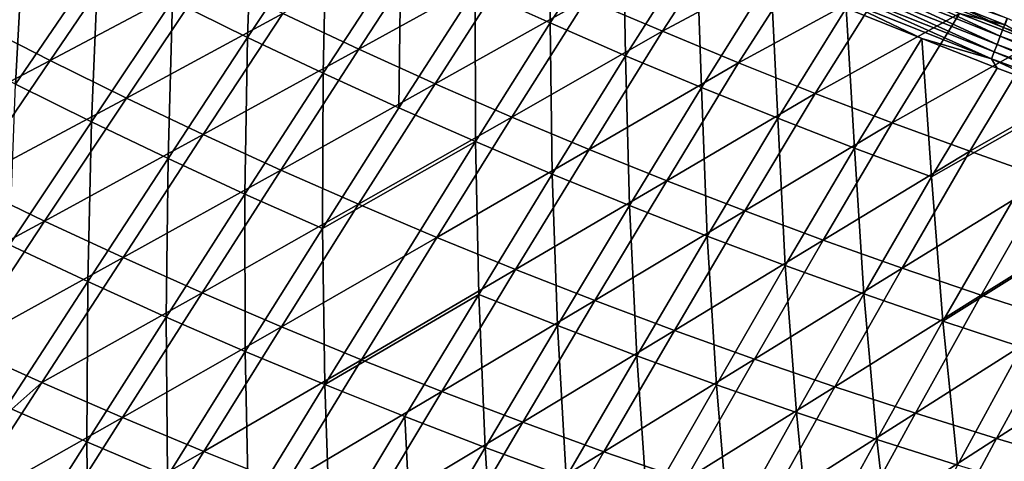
# Model space of a CAD drawing. Header units: metres. Extents: x -1 to 1402, y -1402 to 1.
# Tile 75 of 256: x 427 to 502, y -1186 to -1153. Entities that reach past the tile are written whole.
import ezdxf

# ---------------------------------------------------------------- set-up
doc = ezdxf.new("R2010")
doc.units = ezdxf.units.M

msp = doc.modelspace()

# ---------------------------------------------------------------- linework, layer by layer
at = {"layer": 'None0'}
for points in [[(420.866974, -1154.69043, -394.019806), (421.675446, -1142.420288, -422.440582), (427.261871, -1145.457153, -422.451202)], [(444.260071, -1154.097656, -422.485321), (438.555267, -1151.296143, -422.473602), (444.676453, -1142.224121, -450.968445)], [(444.676453, -1142.224121, -450.968445), (450.275116, -1145.031006, -450.977417), (444.260071, -1154.097656, -422.485321)], [(461.581879, -1150.416138, -450.996002), (467.228149, -1141.854248, -478.533447), (467.287994, -1152.99353, -451.005615)], [(467.228149, -1141.854248, -478.533447), (472.812592, -1144.462158, -478.458984), (467.287994, -1152.99353, -451.005615)], [(417.718079, -1149.869751, -392.883453), (423.451508, -1152.903809, -392.89978), (429.842987, -1143.674683, -421.343658)], [(429.842987, -1143.674683, -421.343658), (423.451508, -1152.903809, -392.89978), (435.503967, -1146.626465, -421.357788)], [(467.287994, -1152.99353, -451.005615), (472.812592, -1144.462158, -478.458984), (473.027954, -1155.493774, -451.015442)], [(472.812592, -1144.462158, -478.458984), (478.417175, -1146.990967, -478.381958), (473.027954, -1155.493774, -451.015442)], [(426.606476, -1157.649292, -394.031799), (420.866974, -1154.69043, -394.019806), (427.261871, -1145.457153, -422.451202)], [(426.606476, -1157.649292, -394.031799), (427.261871, -1145.457153, -422.451202), (432.888855, -1148.415894, -422.462219)], [(450.275116, -1145.031006, -450.977417), (450.002167, -1156.819946, -422.497375), (444.260071, -1154.097656, -422.485321)], [(450.275116, -1145.031006, -450.977417), (455.910583, -1147.761719, -450.986603), (450.002167, -1156.819946, -422.497375)], [(475.827759, -1153.632324, -449.953033), (481.304321, -1145.180298, -477.338593), (470.05896, -1151.14856, -449.938995)], [(486.991821, -1147.627075, -477.264404), (481.304321, -1145.180298, -477.338593), (475.827759, -1153.632324, -449.953033)], [(446.941345, -1152.288452, -421.387787), (452.715515, -1154.998047, -421.403625), (458.620697, -1145.944946, -449.912201)], [(458.620697, -1145.944946, -449.912201), (452.715515, -1154.998047, -421.403625), (464.322906, -1148.585938, -449.925385)], [(423.451508, -1152.903809, -392.89978), (429.2258, -1155.854248, -392.916779), (435.503967, -1146.626465, -421.357788)], [(435.503967, -1146.626465, -421.357788), (429.2258, -1155.854248, -392.916779), (441.203796, -1149.497803, -421.372528)], [(473.027954, -1155.493774, -451.015442), (478.417175, -1146.990967, -478.381958), (478.80072, -1157.916382, -451.025421)], [(478.417175, -1146.990967, -478.381958), (484.089233, -1149.46167, -478.301758), (478.80072, -1157.916382, -451.025421)], [(455.910583, -1147.761719, -450.986603), (455.780518, -1159.462769, -422.509735), (450.002167, -1156.819946, -422.497375)], [(455.780518, -1159.462769, -422.509735), (455.910583, -1147.761719, -450.986603), (461.581879, -1150.416138, -450.996002)], [(481.628174, -1156.037231, -449.967468), (486.991821, -1147.627075, -477.264404), (475.827759, -1153.632324, -449.953033)], [(492.703033, -1149.995483, -477.187744), (486.991821, -1147.627075, -477.264404), (481.628174, -1156.037231, -449.967468)], [(501.783447, -1153.34021, -484.681458), (489.645599, -1148.47644, -484.822968), (489.937134, -1147.766113, -486.066376)], [(489.937134, -1147.766113, -486.066376), (502.054352, -1152.624023, -485.93335), (501.783447, -1153.34021, -484.681458)], [(432.38623, -1160.526367, -394.04425), (426.606476, -1157.649292, -394.031799), (432.888855, -1148.415894, -422.462219)], [(432.38623, -1160.526367, -394.04425), (432.888855, -1148.415894, -422.462219), (438.555267, -1151.296143, -422.473602)], [(501.529846, -1154.010864, -483.40152), (489.372375, -1149.14209, -483.551544), (489.645599, -1148.47644, -484.822968)], [(501.529846, -1154.010864, -483.40152), (489.645599, -1148.47644, -484.822968), (501.783447, -1153.34021, -484.681458)], [(498.437103, -1152.2854, -477.108612), (501.902954, -1153.142456, -478.315399), (489.761078, -1148.299316, -478.475708)], [(489.761078, -1148.299316, -478.475708), (501.902954, -1153.142456, -478.315399), (502.086212, -1152.656982, -479.559021)], [(452.715515, -1154.998047, -421.403625), (458.525055, -1157.626343, -421.419983), (464.322906, -1148.585938, -449.925385)], [(464.322906, -1148.585938, -449.925385), (458.525055, -1157.626343, -421.419983), (470.05896, -1151.14856, -449.938995)], [(501.293915, -1154.634644, -482.095886), (489.117981, -1149.762085, -482.254395), (489.372375, -1149.14209, -483.551544)], [(501.293915, -1154.634644, -482.095886), (489.372375, -1149.14209, -483.551544), (501.529846, -1154.010864, -483.40152)], [(429.2258, -1155.854248, -392.916779), (435.039703, -1158.720825, -392.934479), (441.203796, -1149.497803, -421.372528)], [(441.203796, -1149.497803, -421.372528), (435.039703, -1158.720825, -392.934479), (446.941345, -1152.288452, -421.387787)], [(478.80072, -1157.916382, -451.025421), (484.089233, -1149.46167, -478.301758), (484.605377, -1160.260986, -451.035553)], [(487.459259, -1158.362915, -449.98233), (492.703033, -1149.995483, -477.187744), (481.628174, -1156.037231, -449.967468)], [(484.089233, -1149.46167, -478.301758), (489.819427, -1151.868774, -478.218536), (484.605377, -1160.260986, -451.035553)], [(498.437103, -1152.2854, -477.108612), (492.703033, -1149.995483, -477.187744), (487.459259, -1158.362915, -449.98233)], [(501.076111, -1155.210815, -480.766846), (488.882782, -1150.335327, -480.933807), (489.117981, -1149.762085, -482.254395)], [(501.293915, -1154.634644, -482.095886), (501.076111, -1155.210815, -480.766846), (489.117981, -1149.762085, -482.254395)], [(461.594055, -1162.025635, -422.5224), (455.780518, -1159.462769, -422.509735), (461.581879, -1150.416138, -450.996002)], [(461.581879, -1150.416138, -450.996002), (467.287994, -1152.99353, -451.005615), (461.594055, -1162.025635, -422.5224)], [(500.87677, -1155.737915, -479.416687), (488.667267, -1150.860596, -479.592041), (488.882782, -1150.335327, -480.933807)], [(501.076111, -1155.210815, -480.766846), (500.87677, -1155.737915, -479.416687), (488.882782, -1150.335327, -480.933807)], [(438.205017, -1163.321167, -394.057098), (432.38623, -1160.526367, -394.04425), (438.555267, -1151.296143, -422.473602)], [(438.205017, -1163.321167, -394.057098), (438.555267, -1151.296143, -422.473602), (444.260071, -1154.097656, -422.485321)], [(458.525055, -1157.626343, -421.419983), (464.368805, -1160.172974, -421.436859), (470.05896, -1151.14856, -449.938995)], [(470.05896, -1151.14856, -449.938995), (464.368805, -1160.172974, -421.436859), (475.827759, -1153.632324, -449.953033)], [(500.87677, -1155.737915, -479.416687), (495.560028, -1154.192017, -478.132965), (488.667267, -1150.860596, -479.592041)], [(495.560028, -1154.192017, -478.132965), (489.819427, -1151.868774, -478.218536), (488.667267, -1150.860596, -479.592041)], [(435.039703, -1158.720825, -392.934479), (440.891968, -1161.503296, -392.952789), (446.941345, -1152.288452, -421.387787)], [(446.941345, -1152.288452, -421.387787), (440.891968, -1161.503296, -392.952789), (452.715515, -1154.998047, -421.403625)], [(484.605377, -1160.260986, -451.035553), (489.819427, -1151.868774, -478.218536), (490.440887, -1162.526978, -451.045837)], [(493.320221, -1160.609253, -449.997559), (498.437103, -1152.2854, -477.108612), (487.459259, -1158.362915, -449.98233)], [(489.819427, -1151.868774, -478.218536), (495.560028, -1154.192017, -478.132965), (490.440887, -1162.526978, -451.045837)], [(504.193207, -1154.49707, -477.027039), (498.437103, -1152.2854, -477.108612), (493.320221, -1160.609253, -449.997559)], [(498.437103, -1152.2854, -477.108612), (504.193207, -1154.49707, -477.027039), (501.902954, -1153.142456, -478.315399)], [(423.451508, -1152.903809, -392.89978), (416.984253, -1162.290039, -364.533722), (429.2258, -1155.854248, -392.916779)], [(461.594055, -1162.025635, -422.5224), (467.287994, -1152.99353, -451.005615), (467.441681, -1164.508179, -422.53537)], [(467.441681, -1164.508179, -422.53537), (467.287994, -1152.99353, -451.005615), (473.027954, -1155.493774, -451.015442)], [(502.054352, -1152.624023, -485.93335), (514.061096, -1157.86377, -484.530151), (501.783447, -1153.34021, -484.681458)], [(464.368805, -1160.172974, -421.436859), (470.245544, -1162.637939, -421.454285), (475.827759, -1153.632324, -449.953033)], [(475.827759, -1153.632324, -449.953033), (470.245544, -1162.637939, -421.454285), (481.628174, -1156.037231, -449.967468)], [(513.827209, -1158.53833, -483.24115), (501.529846, -1154.010864, -483.40152), (501.783447, -1153.34021, -484.681458)], [(501.783447, -1153.34021, -484.681458), (514.061096, -1157.86377, -484.530151), (513.827209, -1158.53833, -483.24115)], [(444.061676, -1166.033691, -394.070374), (438.205017, -1163.321167, -394.057098), (444.260071, -1154.097656, -422.485321)], [(444.260071, -1154.097656, -422.485321), (450.002167, -1156.819946, -422.497375), (444.061676, -1166.033691, -394.070374)], [(490.440887, -1162.526978, -451.045837), (495.560028, -1154.192017, -478.132965), (496.306244, -1164.714233, -451.056274)], [(499.210175, -1162.776001, -450.013184), (504.193207, -1154.49707, -477.027039), (493.320221, -1160.609253, -449.997559)], [(495.560028, -1154.192017, -478.132965), (501.31012, -1156.432129, -478.045135), (496.306244, -1164.714233, -451.056274)], [(500.87677, -1155.737915, -479.416687), (501.31012, -1156.432129, -478.045135), (495.560028, -1154.192017, -478.132965)], [(509.970337, -1156.630249, -476.943054), (504.193207, -1154.49707, -477.027039), (499.210175, -1162.776001, -450.013184)], [(513.609863, -1159.165283, -481.926483), (501.293915, -1154.634644, -482.095886), (501.529846, -1154.010864, -483.40152)], [(513.609863, -1159.165283, -481.926483), (501.529846, -1154.010864, -483.40152), (513.827209, -1158.53833, -483.24115)], [(440.891968, -1161.503296, -392.952789), (446.781403, -1164.201294, -392.971771), (452.715515, -1154.998047, -421.403625)], [(452.715515, -1154.998047, -421.403625), (446.781403, -1164.201294, -392.971771), (458.525055, -1157.626343, -421.419983)], [(513.226318, -1160.271484, -479.229401), (500.87677, -1155.737915, -479.416687), (501.076111, -1155.210815, -480.766846)], [(513.409424, -1159.743286, -480.58844), (501.076111, -1155.210815, -480.766846), (501.293915, -1154.634644, -482.095886)], [(513.409424, -1159.743286, -480.58844), (513.226318, -1160.271484, -479.229401), (501.076111, -1155.210815, -480.766846)], [(513.609863, -1159.165283, -481.926483), (513.409424, -1159.743286, -480.58844), (501.293915, -1154.634644, -482.095886)], [(416.984253, -1162.290039, -364.533722), (422.878601, -1165.238159, -364.553162), (429.2258, -1155.854248, -392.916779)], [(429.2258, -1155.854248, -392.916779), (422.878601, -1165.238159, -364.553162), (435.039703, -1158.720825, -392.934479)], [(473.322327, -1166.910156, -422.548584), (467.441681, -1164.508179, -422.53537), (473.027954, -1155.493774, -451.015442)], [(470.245544, -1162.637939, -421.454285), (476.154114, -1165.020874, -421.472198), (481.628174, -1156.037231, -449.967468)], [(473.322327, -1166.910156, -422.548584), (473.027954, -1155.493774, -451.015442), (478.80072, -1157.916382, -451.025421)], [(481.628174, -1156.037231, -449.967468), (476.154114, -1165.020874, -421.472198), (487.459259, -1158.362915, -449.98233)], [(513.226318, -1160.271484, -479.229401), (507.068726, -1158.589478, -477.955109), (500.87677, -1155.737915, -479.416687)], [(507.068726, -1158.589478, -477.955109), (501.31012, -1156.432129, -478.045135), (500.87677, -1155.737915, -479.416687)], [(450.002167, -1156.819946, -422.497375), (449.955078, -1168.663208, -394.084015), (444.061676, -1166.033691, -394.070374)], [(450.002167, -1156.819946, -422.497375), (455.780518, -1159.462769, -422.509735), (449.955078, -1168.663208, -394.084015)], [(496.306244, -1164.714233, -451.056274), (501.31012, -1156.432129, -478.045135), (507.068726, -1158.589478, -477.955109)], [(505.128296, -1164.863159, -450.029205), (509.970337, -1156.630249, -476.943054), (499.210175, -1162.776001, -450.013184)], [(426.154633, -1169.912109, -365.690979), (426.606476, -1157.649292, -394.031799), (432.38623, -1160.526367, -394.04425)], [(446.781403, -1164.201294, -392.971771), (452.706696, -1166.814575, -392.991394), (458.525055, -1157.626343, -421.419983)], [(458.525055, -1157.626343, -421.419983), (452.706696, -1166.814575, -392.991394), (464.368805, -1160.172974, -421.436859)], [(479.234955, -1169.231079, -422.562073), (473.322327, -1166.910156, -422.548584), (478.80072, -1157.916382, -451.025421)], [(478.80072, -1157.916382, -451.025421), (484.605377, -1160.260986, -451.035553), (479.234955, -1169.231079, -422.562073)], [(422.878601, -1165.238159, -364.553162), (428.813446, -1168.098755, -364.573334), (435.039703, -1158.720825, -392.934479)], [(435.039703, -1158.720825, -392.934479), (428.813446, -1168.098755, -364.573334), (440.891968, -1161.503296, -392.952789)], [(476.154114, -1165.020874, -421.472198), (482.093536, -1167.321533, -421.490601), (487.459259, -1158.362915, -449.98233)], [(487.459259, -1158.362915, -449.98233), (482.093536, -1167.321533, -421.490601), (493.320221, -1160.609253, -449.997559)], [(497.153961, -1175.703979, -422.603882), (496.306244, -1164.714233, -451.056274), (507.068726, -1158.589478, -477.955109)], [(497.153961, -1175.703979, -422.603882), (507.068726, -1158.589478, -477.955109), (508.12262, -1168.850708, -451.077454)], [(449.955078, -1168.663208, -394.084015), (455.780518, -1159.462769, -422.509735), (461.594055, -1162.025635, -422.5224)], [(432.094299, -1172.699097, -365.704407), (426.154633, -1169.912109, -365.690979), (432.38623, -1160.526367, -394.04425)], [(432.094299, -1172.699097, -365.704407), (432.38623, -1160.526367, -394.04425), (438.205017, -1163.321167, -394.057098)], [(452.706696, -1166.814575, -392.991394), (458.666565, -1169.34314, -393.011597), (464.368805, -1160.172974, -421.436859)], [(464.368805, -1160.172974, -421.436859), (458.666565, -1169.34314, -393.011597), (470.245544, -1162.637939, -421.454285)], [(484.605377, -1160.260986, -451.035553), (485.178497, -1171.470581, -422.575775), (479.234955, -1169.231079, -422.562073)], [(484.605377, -1160.260986, -451.035553), (490.440887, -1162.526978, -451.045837), (485.178497, -1171.470581, -422.575775)], [(482.093536, -1167.321533, -421.490601), (488.062897, -1169.540039, -421.509521), (493.320221, -1160.609253, -449.997559)], [(493.320221, -1160.609253, -449.997559), (488.062897, -1169.540039, -421.509521), (499.210175, -1162.776001, -450.013184)], [(428.813446, -1168.098755, -364.573334), (434.787415, -1170.871582, -364.594238), (440.891968, -1161.503296, -392.952789)], [(440.891968, -1161.503296, -392.952789), (434.787415, -1170.871582, -364.594238), (446.781403, -1164.201294, -392.971771)], [(450.139404, -1180.543335, -365.747498), (449.955078, -1168.663208, -394.084015), (461.594055, -1162.025635, -422.5224)], [(450.139404, -1180.543335, -365.747498), (461.594055, -1162.025635, -422.5224), (461.847412, -1173.672729, -394.112488)], [(461.847412, -1173.672729, -394.112488), (461.594055, -1162.025635, -422.5224), (467.441681, -1164.508179, -422.53537)], [(458.666565, -1169.34314, -393.011597), (464.659729, -1171.786621, -393.03241), (470.245544, -1162.637939, -421.454285)], [(470.245544, -1162.637939, -421.454285), (464.659729, -1171.786621, -393.03241), (476.154114, -1165.020874, -421.472198)], [(490.440887, -1162.526978, -451.045837), (491.151855, -1173.628296, -422.589722), (485.178497, -1171.470581, -422.575775)], [(488.062897, -1169.540039, -421.509521), (494.061279, -1171.676147, -421.52887), (499.210175, -1162.776001, -450.013184)], [(496.306244, -1164.714233, -451.056274), (491.151855, -1173.628296, -422.589722), (490.440887, -1162.526978, -451.045837)], [(499.210175, -1162.776001, -450.013184), (494.061279, -1171.676147, -421.52887), (505.128296, -1164.863159, -450.029205)], [(438.07251, -1175.400146, -365.718323), (432.094299, -1172.699097, -365.704407), (438.205017, -1163.321167, -394.057098)], [(438.07251, -1175.400146, -365.718323), (438.205017, -1163.321167, -394.057098), (444.061676, -1166.033691, -394.070374)], [(434.787415, -1170.871582, -364.594238), (440.799164, -1173.556519, -364.615875), (446.781403, -1164.201294, -392.971771)], [(446.781403, -1164.201294, -392.971771), (440.799164, -1173.556519, -364.615875), (452.706696, -1166.814575, -392.991394)], [(467.843994, -1176.05188, -394.127258), (461.847412, -1173.672729, -394.112488), (467.441681, -1164.508179, -422.53537)], [(464.659729, -1171.786621, -393.03241), (470.684937, -1174.14502, -393.053833), (476.154114, -1165.020874, -421.472198)], [(467.843994, -1176.05188, -394.127258), (467.441681, -1164.508179, -422.53537), (473.322327, -1166.910156, -422.548584)], [(476.154114, -1165.020874, -421.472198), (470.684937, -1174.14502, -393.053833), (482.093536, -1167.321533, -421.490601)], [(491.151855, -1173.628296, -422.589722), (496.306244, -1164.714233, -451.056274), (497.153961, -1175.703979, -422.603882)], [(494.061279, -1171.676147, -421.52887), (500.08783, -1173.729858, -421.548737), (505.128296, -1164.863159, -450.029205)], [(505.128296, -1164.863159, -450.029205), (500.08783, -1173.729858, -421.548737), (511.073486, -1166.870605, -450.045563)], [(422.878601, -1165.238159, -364.553162), (416.447327, -1174.77832, -336.26944), (428.813446, -1168.098755, -364.573334)], [(444.087952, -1178.015015, -365.732666), (438.07251, -1175.400146, -365.718323), (444.061676, -1166.033691, -394.070374)], [(444.061676, -1166.033691, -394.070374), (449.955078, -1168.663208, -394.084015), (444.087952, -1178.015015, -365.732666)], [(440.799164, -1173.556519, -364.615875), (446.84729, -1176.153442, -364.638214), (452.706696, -1166.814575, -392.991394)], [(452.706696, -1166.814575, -392.991394), (446.84729, -1176.153442, -364.638214), (458.666565, -1169.34314, -393.011597)], [(473.87265, -1178.347046, -394.142365), (467.843994, -1176.05188, -394.127258), (473.322327, -1166.910156, -422.548584)], [(473.87265, -1178.347046, -394.142365), (473.322327, -1166.910156, -422.548584), (479.234955, -1169.231079, -422.562073)], [(500.08783, -1173.729858, -421.548737), (506.141357, -1175.700928, -421.569), (511.073486, -1166.870605, -450.045563)], [(470.684937, -1174.14502, -393.053833), (476.741119, -1176.417969, -393.075806), (482.093536, -1167.321533, -421.490601)], [(482.093536, -1167.321533, -421.490601), (476.741119, -1176.417969, -393.075806), (488.062897, -1169.540039, -421.509521)], [(416.447327, -1174.77832, -336.26944), (422.508759, -1177.631958, -336.291443), (428.813446, -1168.098755, -364.573334)], [(428.813446, -1168.098755, -364.573334), (422.508759, -1177.631958, -336.291443), (434.787415, -1170.871582, -364.594238)], [(449.955078, -1168.663208, -394.084015), (450.139404, -1180.543335, -365.747498), (444.087952, -1178.015015, -365.732666)], [(446.84729, -1176.153442, -364.638214), (452.93045, -1178.661987, -364.661224), (458.666565, -1169.34314, -393.011597)], [(458.666565, -1169.34314, -393.011597), (452.93045, -1178.661987, -364.661224), (464.659729, -1171.786621, -393.03241)], [(479.93219, -1180.557617, -394.157837), (473.87265, -1178.347046, -394.142365), (479.234955, -1169.231079, -422.562073)], [(476.741119, -1176.417969, -393.075806), (482.827301, -1178.605713, -393.098358), (488.062897, -1169.540039, -421.509521)], [(485.178497, -1171.470581, -422.575775), (479.93219, -1180.557617, -394.157837), (479.234955, -1169.231079, -422.562073)], [(488.062897, -1169.540039, -421.509521), (482.827301, -1178.605713, -393.098358), (494.061279, -1171.676147, -421.52887)], [(503.183777, -1177.69751, -422.618225), (497.153961, -1175.703979, -422.603882), (508.12262, -1168.850708, -451.077454)], [(425.911865, -1182.229492, -337.437103), (426.154633, -1169.912109, -365.690979), (432.094299, -1172.699097, -365.704407)], [(422.508759, -1177.631958, -336.291443), (428.610168, -1180.394287, -336.31427), (434.787415, -1170.871582, -364.594238)], [(434.787415, -1170.871582, -364.594238), (428.610168, -1180.394287, -336.31427), (440.799164, -1173.556519, -364.615875)], [(452.93045, -1178.661987, -364.661224), (459.047241, -1181.082153, -364.684937), (464.659729, -1171.786621, -393.03241)], [(464.659729, -1171.786621, -393.03241), (459.047241, -1181.082153, -364.684937), (470.684937, -1174.14502, -393.053833)], [(486.021454, -1182.683472, -394.173615), (479.93219, -1180.557617, -394.157837), (485.178497, -1171.470581, -422.575775)], [(482.827301, -1178.605713, -393.098358), (488.942505, -1180.70813, -393.12146), (494.061279, -1171.676147, -421.52887)], [(491.151855, -1173.628296, -422.589722), (486.021454, -1182.683472, -394.173615), (485.178497, -1171.470581, -422.575775)], [(494.061279, -1171.676147, -421.52887), (488.942505, -1180.70813, -393.12146), (500.08783, -1173.729858, -421.548737)], [(432.017548, -1184.917725, -337.451904), (425.911865, -1182.229492, -337.437103), (432.094299, -1172.699097, -365.704407)], [(432.017548, -1184.917725, -337.451904), (432.094299, -1172.699097, -365.704407), (438.07251, -1175.400146, -365.718323)], [(428.610168, -1180.394287, -336.31427), (434.750061, -1183.065063, -336.33786), (440.799164, -1173.556519, -364.615875)], [(440.799164, -1173.556519, -364.615875), (434.750061, -1183.065063, -336.33786), (446.84729, -1176.153442, -364.638214)], [(456.225555, -1182.984985, -365.762756), (450.139404, -1180.543335, -365.747498), (461.847412, -1173.672729, -394.112488)], [(462.345123, -1185.339478, -365.778442), (456.225555, -1182.984985, -365.762756), (461.847412, -1173.672729, -394.112488)], [(462.345123, -1185.339478, -365.778442), (461.847412, -1173.672729, -394.112488), (467.843994, -1176.05188, -394.127258)], [(486.021454, -1182.683472, -394.173615), (491.151855, -1173.628296, -422.589722), (492.139282, -1184.724243, -394.189697)], [(488.942505, -1180.70813, -393.12146), (495.085785, -1182.725098, -393.145081), (500.08783, -1173.729858, -421.548737)], [(492.139282, -1184.724243, -394.189697), (491.151855, -1173.628296, -422.589722), (497.153961, -1175.703979, -422.603882)], [(500.08783, -1173.729858, -421.548737), (495.085785, -1182.725098, -393.145081), (506.141357, -1175.700928, -421.569)], [(459.047241, -1181.082153, -364.684937), (465.196259, -1183.413818, -364.709259), (470.684937, -1174.14502, -393.053833)], [(470.684937, -1174.14502, -393.053833), (465.196259, -1183.413818, -364.709259), (476.741119, -1176.417969, -393.075806)], [(438.161041, -1187.516235, -337.467224), (432.017548, -1184.917725, -337.451904), (438.07251, -1175.400146, -365.718323)], [(438.161041, -1187.516235, -337.467224), (438.07251, -1175.400146, -365.718323), (444.087952, -1178.015015, -365.732666)], [(434.750061, -1183.065063, -336.33786), (440.926941, -1185.644043, -336.362183), (446.84729, -1176.153442, -364.638214)], [(446.84729, -1176.153442, -364.638214), (440.926941, -1185.644043, -336.362183), (452.93045, -1178.661987, -364.661224)], [(468.496826, -1187.606567, -365.794556), (462.345123, -1185.339478, -365.778442), (467.843994, -1176.05188, -394.127258)], [(468.496826, -1187.606567, -365.794556), (467.843994, -1176.05188, -394.127258), (473.87265, -1178.347046, -394.142365)], [(498.284576, -1186.67981, -394.206085), (492.139282, -1184.724243, -394.189697), (497.153961, -1175.703979, -422.603882)], [(495.085785, -1182.725098, -393.145081), (501.25589, -1184.656616, -393.16922), (506.141357, -1175.700928, -421.569)], [(498.284576, -1186.67981, -394.206085), (497.153961, -1175.703979, -422.603882), (503.183777, -1177.69751, -422.618225)], [(506.141357, -1175.700928, -421.569), (501.25589, -1184.656616, -393.16922), (512.220642, -1177.589478, -421.589752)], [(465.196259, -1183.413818, -364.709259), (471.376404, -1185.656982, -364.734253), (476.741119, -1176.417969, -393.075806)], [(476.741119, -1176.417969, -393.075806), (471.376404, -1185.656982, -364.734253), (482.827301, -1178.605713, -393.098358)], [(428.610168, -1180.394287, -336.31427), (422.508759, -1177.631958, -336.291443), (419.221466, -1188.707642, -308.105042)], [(504.456238, -1188.550415, -394.222748), (498.284576, -1186.67981, -394.206085), (503.183777, -1177.69751, -422.618225)], [(501.25589, -1184.656616, -393.16922), (507.451538, -1186.502808, -393.193878), (512.220642, -1177.589478, -421.589752)], [(444.340973, -1190.024902, -337.483063), (438.161041, -1187.516235, -337.467224), (444.087952, -1178.015015, -365.732666)], [(444.087952, -1178.015015, -365.732666), (450.139404, -1180.543335, -365.747498), (444.340973, -1190.024902, -337.483063)], [(474.679382, -1189.786133, -365.811066), (468.496826, -1187.606567, -365.794556), (473.87265, -1178.347046, -394.142365)], [(474.679382, -1189.786133, -365.811066), (473.87265, -1178.347046, -394.142365), (479.93219, -1180.557617, -394.157837)], [(440.926941, -1185.644043, -336.362183), (447.139313, -1188.131348, -336.387268), (452.93045, -1178.661987, -364.661224)], [(452.93045, -1178.661987, -364.661224), (447.139313, -1188.131348, -336.387268), (459.047241, -1181.082153, -364.684937)], [(471.376404, -1185.656982, -364.734253), (477.586609, -1187.811768, -364.759857), (482.827301, -1178.605713, -393.098358)], [(482.827301, -1178.605713, -393.098358), (477.586609, -1187.811768, -364.759857), (488.942505, -1180.70813, -393.12146)], [(428.610168, -1180.394287, -336.31427), (419.221466, -1188.707642, -308.105042), (422.34317, -1190.071289, -308.117218)], [(434.750061, -1183.065063, -336.33786), (428.610168, -1180.394287, -336.31427), (422.34317, -1190.071289, -308.117218)], [(450.139404, -1180.543335, -365.747498), (450.555939, -1192.443359, -337.49939), (444.340973, -1190.024902, -337.483063)], [(450.555939, -1192.443359, -337.49939), (450.139404, -1180.543335, -365.747498), (456.225555, -1182.984985, -365.762756)], [(480.891541, -1191.877686, -365.828033), (474.679382, -1189.786133, -365.811066), (479.93219, -1180.557617, -394.157837)], [(477.586609, -1187.811768, -364.759857), (483.825806, -1189.87793, -364.786072), (488.942505, -1180.70813, -393.12146)], [(486.021454, -1182.683472, -394.173615), (480.891541, -1191.877686, -365.828033), (479.93219, -1180.557617, -394.157837)], [(488.942505, -1180.70813, -393.12146), (483.825806, -1189.87793, -364.786072), (495.085785, -1182.725098, -393.145081)], [(447.139313, -1188.131348, -336.387268), (453.385651, -1190.526855, -336.413086), (459.047241, -1181.082153, -364.684937)], [(459.047241, -1181.082153, -364.684937), (453.385651, -1190.526855, -336.413086), (465.196259, -1183.413818, -364.709259)], [(425.878021, -1194.586792, -309.273743), (425.911865, -1182.229492, -337.437103), (432.017548, -1184.917725, -337.451904)], [(456.804504, -1194.771362, -337.516205), (450.555939, -1192.443359, -337.49939), (456.225555, -1182.984985, -365.762756)], [(462.345123, -1185.339478, -365.778442), (456.804504, -1194.771362, -337.516205), (456.225555, -1182.984985, -365.762756)], [(480.891541, -1191.877686, -365.828033), (486.021454, -1182.683472, -394.173615), (487.131989, -1193.880981, -365.845367)], [(483.825806, -1189.87793, -364.786072), (490.092896, -1191.855835, -364.812866), (495.085785, -1182.725098, -393.145081)], [(487.131989, -1193.880981, -365.845367), (486.021454, -1182.683472, -394.173615), (492.139282, -1184.724243, -394.189697)], [(495.085785, -1182.725098, -393.145081), (490.092896, -1191.855835, -364.812866), (501.25589, -1184.656616, -393.16922)], [(422.34317, -1190.071289, -308.117218), (428.615875, -1192.726929, -308.142212), (434.750061, -1183.065063, -336.33786)], [(428.615875, -1192.726929, -308.142212), (440.926941, -1185.644043, -336.362183), (434.750061, -1183.065063, -336.33786)], [(453.385651, -1190.526855, -336.413086), (459.66452, -1192.830322, -336.439606), (465.196259, -1183.413818, -364.709259)], [(465.196259, -1183.413818, -364.709259), (459.66452, -1192.830322, -336.439606), (471.376404, -1185.656982, -364.734253)], [(432.154327, -1197.167969, -309.290222), (425.878021, -1194.586792, -309.273743), (432.017548, -1184.917725, -337.451904)], [(432.154327, -1197.167969, -309.290222), (432.017548, -1184.917725, -337.451904), (438.161041, -1187.516235, -337.467224)], [(493.399597, -1195.796143, -365.863098), (487.131989, -1193.880981, -365.845367), (492.139282, -1184.724243, -394.189697)], [(490.092896, -1191.855835, -364.812866), (496.386627, -1193.745239, -364.84024), (501.25589, -1184.656616, -393.16922)], [(493.399597, -1195.796143, -365.863098), (492.139282, -1184.724243, -394.189697), (498.284576, -1186.67981, -394.206085)], [(501.25589, -1184.656616, -393.16922), (496.386627, -1193.745239, -364.84024), (507.451538, -1186.502808, -393.193878)], [(428.615875, -1192.726929, -308.142212), (434.926208, -1195.287231, -308.167969), (440.926941, -1185.644043, -336.362183)], [(434.926208, -1195.287231, -308.167969), (447.139313, -1188.131348, -336.387268), (440.926941, -1185.644043, -336.362183)], [(463.085297, -1197.008667, -337.533508), (456.804504, -1194.771362, -337.516205), (462.345123, -1185.339478, -365.778442)], [(459.66452, -1192.830322, -336.439606), (465.974609, -1195.041992, -336.466797), (471.376404, -1185.656982, -364.734253)], [(468.496826, -1187.606567, -365.794556), (463.085297, -1197.008667, -337.533508), (462.345123, -1185.339478, -365.778442)], [(471.376404, -1185.656982, -364.734253), (465.974609, -1195.041992, -336.466797), (477.586609, -1187.811768, -364.759857)]]:
    msp.add_3dface(points, dxfattribs=at)
at = {"layer": 'None01'}
for points in [[(120.453018, -1274.459961, -521.977783), (785.378174, -1170.478882, -521.977783), (781.702271, -1150.81958, -521.977783)], [(781.702271, -1150.81958, -521.977783), (781.702271, -1150.81958, -541.977783), (120.453018, -1274.459961, -521.977783)], [(781.702271, -1150.81958, -541.977783), (120.453018, -1274.459961, -541.977783), (120.453018, -1274.459961, -521.977783)], [(781.702271, -1150.81958, -541.977783), (785.378174, -1170.478882, -541.977783), (120.453018, -1274.459961, -541.977783)], [(124.129768, -1294.119019, -521.977783), (785.378174, -1170.478882, -521.977783), (120.453018, -1274.459961, -521.977783)], [(785.378174, -1170.478882, -541.977783), (124.129768, -1294.119019, -541.977783), (120.453018, -1274.459961, -541.977783)], [(124.129768, -1294.119019, -521.977783), (124.129768, -1294.119019, -541.977783), (785.378174, -1170.478882, -521.977783)], [(124.129768, -1294.119019, -541.977783), (785.378174, -1170.478882, -541.977783), (785.378174, -1170.478882, -521.977783)]]:
    msp.add_3dface(points, dxfattribs=at)

doc.saveas('drawing.dxf')
